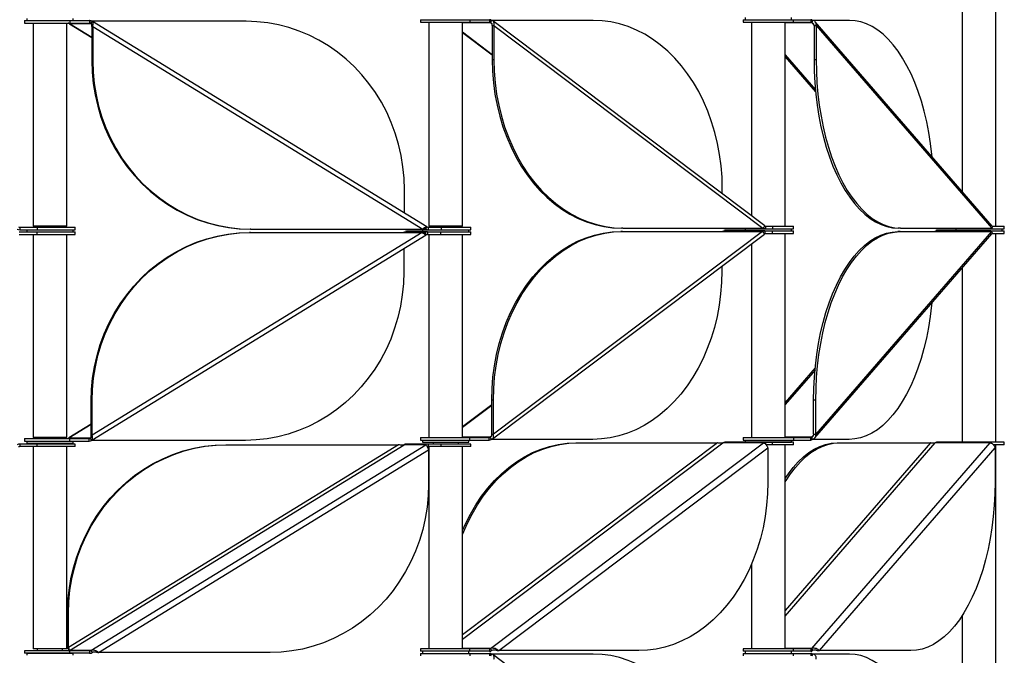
# Model space of a CAD drawing. Header units: millimetres. Extents: x 5 to 415, y 2 to 292.
# Tile 37 of 82: x 161 to 184, y 210 to 225. Entities that reach past the tile are written whole.
import ezdxf

# ---------------------------------------------------------------- set-up
doc = ezdxf.new("R2010")
doc.units = ezdxf.units.MM

msp = doc.modelspace()

# ---------------------------------------------------------------- linework, layer by layer
at = {"color": 7, "linetype": 'Continuous', "lineweight": 25}
for p, q in [((184.1553, 220.5796), (184.1553, 230.4446)), ((183.3553, 226.3852), (183.3553, 221.4119)), ((161.0948, 225.4646), (161.0948, 225.4046)), ((161.0948, 225.4646), (162.1652, 225.4646)), ((161.0948, 225.4046), (162.1652, 225.4046)), ((161.1448, 225.5146), (161.1448, 225.4646)), ((161.2948, 225.4046), (161.2948, 220.5796)), ((162.0948, 220.5796), (162.0948, 225.4046)), ((162.1562, 225.3966), (162.6691, 225.3966)), ((162.1608, 225.3944), (162.1562, 225.3966)), ((162.1562, 225.3966), (162.6896, 225.0688)), ((162.1594, 225.3923), (162.6896, 225.0665)), ((162.1652, 225.4646), (162.1652, 225.4046)), ((162.1652, 225.4646), (162.6323, 225.4646)), ((162.1652, 225.4046), (162.6323, 225.4046)), ((162.2448, 225.4646), (162.2448, 225.5146)), ((162.6375, 225.4646), (162.6375, 225.4046)), ((162.6409, 225.4646), (162.6375, 225.4646)), ((162.6409, 225.4046), (162.6375, 225.4046)), ((162.6409, 225.4646), (162.6409, 225.4046)), ((162.6973, 225.4485), (162.6691, 225.3966)), ((162.6691, 225.3966), (162.6772, 225.3916)), ((166.3533, 225.4485), (162.6973, 225.4485)), ((170.6424, 220.5694), (162.707, 225.4449)), ((170.492, 225.4871), (170.492, 225.4271)), ((170.492, 225.4871), (171.6614, 225.4871)), ((170.492, 225.4271), (171.6614, 225.4271)), ((170.692, 225.4271), (170.692, 220.5796)), ((171.492, 220.5796), (171.492, 225.4271)), ((171.492, 225.4191), (172.1592, 225.4191)), ((171.6614, 225.4871), (171.6614, 225.4271)), ((171.6614, 225.4871), (172.1298, 225.4871)), ((171.6614, 225.4271), (172.1298, 225.4271)), ((172.1298, 225.4871), (172.1298, 225.4271)), ((172.1363, 225.4871), (172.1298, 225.4871)), ((172.1363, 225.4271), (172.1298, 225.4271)), ((172.1363, 225.4871), (172.1363, 225.4271)), ((172.1822, 225.4711), (172.1592, 225.4191)), ((172.1592, 225.4191), (172.1902, 225.3958)), ((174.5953, 225.4711), (172.1822, 225.4711)), ((178.6712, 220.5927), (172.2143, 225.4586)), ((178.1534, 225.4871), (178.1534, 225.4271)), ((178.1534, 225.4871), (179.3534, 225.4871)), ((178.1534, 225.4271), (179.3534, 225.4271)), ((178.2034, 225.5371), (178.2034, 225.4871)), ((178.3534, 225.4271), (178.3534, 220.8323)), ((179.1534, 220.5797), (179.1534, 225.4271)), ((179.1534, 225.4191), (179.7849, 225.4191)), ((179.3034, 225.4871), (179.3034, 225.5371)), ((179.3534, 225.4271), (179.3534, 225.4871)), ((179.3534, 225.4871), (179.7612, 225.4871)), ((179.3534, 225.4271), (179.7612, 225.4271)), ((179.7612, 225.4871), (179.7612, 225.4271)), ((179.7699, 225.4871), (179.7612, 225.4871)), ((179.7699, 225.4271), (179.7612, 225.4271)), ((179.7699, 225.4871), (179.7699, 225.4271)), ((179.7999, 225.471), (179.7849, 225.4191)), ((179.7849, 225.4191), (179.8362, 225.3599)), ((180.6791, 225.471), (179.7999, 225.471)), ((184.0709, 220.5859), (179.8674, 225.4378)), ((162.6896, 225.3273), (162.7101, 225.3273)), ((162.6896, 225.3273), (162.6896, 224.5132)), ((162.7101, 225.3273), (170.5457, 220.5132)), ((162.7101, 225.3273), (162.7101, 224.5132)), ((171.492, 225.1955), (172.1978, 224.6636)), ((171.492, 225.1838), (172.1978, 224.6519)), ((172.1978, 225.3498), (172.2364, 225.3498)), ((172.1978, 225.3498), (172.1978, 224.5357)), ((172.2364, 225.3498), (178.6246, 220.5357)), ((172.2364, 225.3498), (172.2364, 224.5357)), ((179.8369, 225.3498), (179.8888, 225.3498)), ((179.8369, 225.3498), (179.8369, 224.5357)), ((179.8888, 225.3498), (184.0596, 220.5357)), ((179.8888, 225.3498), (179.8888, 224.5357)), ((162.7101, 224.5132), (162.6896, 224.5132)), ((172.2364, 224.5357), (172.1978, 224.5357)), ((179.1534, 224.6488), (179.8689, 223.8229)), ((179.1534, 224.6041), (179.8736, 223.7728)), ((179.8888, 224.5357), (179.8369, 224.5357)), ((170.1122, 220.8952), (170.1122, 221.4485)), ((177.6599, 221.3549), (177.6599, 221.4711)), ((160.9769, 220.5571), (160.9769, 220.4971)), ((160.9769, 220.5571), (161.3911, 220.5571)), ((160.9769, 220.4971), (161.3911, 220.4971)), ((161.1448, 220.4971), (161.1448, 220.4472)), ((162.047, 220.5796), (161.2948, 220.5796)), ((161.3911, 220.5571), (161.3911, 220.4971)), ((161.3911, 220.5571), (162.2948, 220.5571)), ((161.3911, 220.4971), (162.2948, 220.4971)), ((161.3948, 220.5796), (161.3948, 220.5571)), ((161.9948, 220.5571), (161.9948, 220.5796)), ((162.0948, 220.5796), (162.047, 220.5796)), ((162.2448, 220.4472), (162.2448, 220.4971)), ((162.2948, 220.4971), (162.2948, 220.5571)), ((166.469, 220.5132), (166.4485, 220.5132)), ((166.469, 220.5132), (170.5457, 220.5132)), ((170.1609, 220.4971), (170.6738, 220.4971)), ((170.542, 220.4971), (170.542, 220.4472)), ((170.5457, 220.5132), (170.6175, 220.5132)), ((170.6041, 220.5214), (170.6175, 220.5132)), ((170.6175, 220.5132), (170.6457, 220.5652)), ((170.6738, 220.5571), (170.6738, 220.4971)), ((170.6738, 220.5571), (170.9835, 220.5571)), ((170.6738, 220.4971), (170.9835, 220.4971)), ((171.4442, 220.5796), (170.692, 220.5796)), ((170.792, 220.5796), (170.792, 220.5571)), ((170.9835, 220.5571), (170.9835, 220.4971)), ((170.9835, 220.5571), (171.692, 220.5571)), ((170.9835, 220.4971), (171.692, 220.4971)), ((171.392, 220.5571), (171.392, 220.5796)), ((171.492, 220.5796), (171.4442, 220.5796)), ((171.642, 220.4472), (171.642, 220.4971)), ((171.692, 220.4971), (171.692, 220.5571)), ((175.3009, 220.5357), (175.2624, 220.5357)), ((175.3009, 220.5357), (178.6246, 220.5357)), ((177.7091, 220.4697), (177.7156, 220.4697)), ((178.6666, 220.4697), (177.7156, 220.4697)), ((177.7214, 220.5197), (178.6854, 220.5197)), ((178.2034, 220.5197), (178.2034, 220.4697)), ((178.6312, 220.5419), (178.6394, 220.5357)), ((178.6394, 220.5357), (178.6344, 220.5438)), ((178.6394, 220.5357), (178.6513, 220.5626)), ((178.6666, 220.4697), (178.6731, 220.4697)), ((178.6731, 220.4697), (178.6731, 220.4097)), ((178.6731, 220.4697), (178.8405, 220.4697)), ((178.6854, 220.5797), (178.6854, 220.5197)), ((178.6854, 220.5797), (178.8533, 220.5797)), ((178.6854, 220.5197), (178.8533, 220.5197)), ((178.8405, 220.4697), (178.8405, 220.4097)), ((178.8405, 220.4697), (179.3534, 220.4697)), ((178.8533, 220.5797), (178.8533, 220.5197)), ((178.8533, 220.5797), (179.3534, 220.5797)), ((178.8533, 220.5197), (179.3534, 220.5197)), ((179.3034, 220.4697), (179.3034, 220.5197)), ((179.3534, 220.5197), (179.3534, 220.5797)), ((179.3534, 220.4097), (179.3534, 220.4697)), ((181.8896, 220.5357), (181.8377, 220.5357)), ((181.8896, 220.5357), (184.0596, 220.5357)), ((182.7388, 220.4696), (182.7475, 220.4696)), ((182.7468, 220.5196), (184.0457, 220.5196)), ((184.0289, 220.4696), (182.7475, 220.4696)), ((183.2053, 220.5196), (183.2053, 220.4696)), ((184.0289, 220.4696), (184.0377, 220.4696)), ((184.0377, 220.4696), (184.0377, 220.4536)), ((184.0402, 220.4696), (184.3553, 220.4696)), ((184.0402, 220.4696), (184.0402, 220.4536)), ((184.0457, 220.5357), (184.0457, 220.5196)), ((184.0457, 220.5196), (184.0515, 220.5196)), ((184.0515, 220.5357), (184.0515, 220.5196)), ((184.0515, 220.5196), (184.3553, 220.5196)), ((184.0724, 220.5796), (184.3553, 220.5796)), ((184.3053, 220.4696), (184.3053, 220.5196)), ((184.3553, 220.5196), (184.3553, 220.5796)), ((184.3553, 220.4096), (184.3553, 220.4696)), ((160.9609, 220.4472), (161.3801, 220.4472)), ((160.9609, 220.3872), (161.3801, 220.3872)), ((161.2948, 220.3872), (161.2948, 215.5622)), ((161.3801, 220.4472), (161.3801, 220.3872)), ((161.3801, 220.4472), (162.2948, 220.4472)), ((161.3801, 220.3872), (162.2948, 220.3872)), ((162.0948, 215.5622), (162.0948, 220.3872)), ((162.2948, 220.3872), (162.2948, 220.4472)), ((162.6919, 215.4994), (170.6273, 220.3749)), ((170.5306, 220.4311), (162.695, 215.617)), ((166.4539, 220.4311), (166.4334, 220.4311)), ((166.4539, 220.4311), (170.5306, 220.4311)), ((170.1458, 220.4472), (170.1493, 220.4472)), ((170.6553, 220.4472), (170.1493, 220.4472)), ((170.6024, 220.4311), (170.5336, 220.4311)), ((170.6024, 220.4311), (170.5878, 220.4221)), ((170.6305, 220.3791), (170.6024, 220.4311)), ((170.6553, 220.4472), (170.6587, 220.4472)), ((170.6587, 220.4472), (170.6587, 220.3872)), ((170.6587, 220.3872), (170.9709, 220.3872)), ((170.6608, 220.4472), (170.9709, 220.4472)), ((170.692, 220.3872), (170.692, 215.5622)), ((170.9709, 220.4472), (170.9709, 220.3872)), ((170.9709, 220.4472), (171.692, 220.4472)), ((170.9709, 220.3872), (171.692, 220.3872)), ((171.492, 215.5622), (171.492, 220.3872)), ((171.692, 220.3872), (171.692, 220.4472)), ((172.202, 215.5307), (178.6589, 220.3966)), ((178.6123, 220.4536), (172.224, 215.6395)), ((175.2886, 220.4536), (175.25, 220.4536)), ((175.2886, 220.4536), (178.6123, 220.4536)), ((178.6271, 220.4536), (178.619, 220.4474)), ((178.639, 220.4267), (178.6271, 220.4536)), ((178.6731, 220.4097), (178.8405, 220.4097)), ((178.8405, 220.4097), (179.3534, 220.4097)), ((179.1534, 215.5622), (179.1534, 220.4097)), ((179.8594, 215.5514), (184.0629, 220.4033)), ((184.0515, 220.4536), (179.8808, 215.6395)), ((181.8816, 220.4536), (181.8296, 220.4536)), ((181.8816, 220.4536), (184.0515, 220.4536)), ((184.0647, 220.4096), (184.3553, 220.4096)), ((184.1553, 215.4521), (184.1553, 220.4096)), ((170.0971, 220.0491), (170.0971, 219.4958)), ((178.3534, 220.1663), (178.3534, 215.5622)), ((177.6475, 219.6344), (177.6475, 219.5183)), ((183.3553, 219.5866), (183.3553, 215.4521)), ((179.8656, 217.2165), (179.1534, 216.3944)), ((179.8609, 217.1663), (179.1534, 216.3497)), ((162.695, 216.4311), (162.6745, 216.4311)), ((162.6745, 215.617), (162.6745, 216.4311)), ((162.695, 215.617), (162.695, 216.4311)), ((172.1855, 216.3374), (171.492, 215.8148)), ((172.1855, 216.3257), (171.492, 215.8031)), ((172.224, 216.4536), (172.1855, 216.4536)), ((172.1855, 215.6395), (172.1855, 216.4536)), ((172.224, 215.6395), (172.224, 216.4536)), ((179.8808, 216.4536), (179.8288, 216.4536)), ((179.8288, 215.6395), (179.8288, 216.4536)), ((179.8808, 215.6395), (179.8808, 216.4536)), ((162.6745, 215.8755), (162.1411, 215.5477)), ((162.6745, 215.8777), (162.1443, 215.552)), ((161.7529, 215.5622), (161.2948, 215.5622)), ((161.3948, 215.5622), (161.3948, 215.5397)), ((162.0948, 215.5622), (161.7529, 215.5622)), ((161.9948, 215.5397), (161.9948, 215.5622)), ((162.1411, 215.5477), (162.1455, 215.5501)), ((162.6659, 215.555), (162.654, 215.5477)), ((162.6745, 215.617), (162.695, 215.617)), ((170.492, 215.5622), (170.492, 215.5022)), ((170.492, 215.5622), (171.6572, 215.5622)), ((172.1469, 215.5702), (171.492, 215.5702)), ((171.6572, 215.5622), (171.6572, 215.5022)), ((171.6572, 215.5622), (172.1239, 215.5622)), ((172.1239, 215.5022), (172.1239, 215.5622)), ((172.1783, 215.5939), (172.1469, 215.5702)), ((172.1469, 215.5702), (172.1699, 215.5183)), ((172.1855, 215.6395), (172.224, 215.6395)), ((178.1534, 215.5622), (178.1534, 215.5022)), ((178.1534, 215.5622), (179.3534, 215.5622)), ((179.7769, 215.5702), (179.1534, 215.5702)), ((179.3534, 215.5622), (179.3534, 215.5022)), ((179.3534, 215.5622), (179.7619, 215.5622)), ((179.7619, 215.5022), (179.7619, 215.5622)), ((179.8289, 215.6303), (179.7769, 215.5702)), ((179.7769, 215.5702), (179.7919, 215.5182)), ((179.8288, 215.6395), (179.8808, 215.6395)), ((160.9769, 215.4071), (160.9769, 215.3471)), ((161.3911, 215.4071), (160.9769, 215.4071)), ((161.3911, 215.3471), (160.9769, 215.3471)), ((161.0948, 215.5397), (161.0948, 215.4797)), ((161.0948, 215.5397), (162.1571, 215.5397)), ((161.0948, 215.4797), (162.1571, 215.4797)), ((161.1448, 215.4797), (161.1448, 215.4297)), ((161.1448, 215.4297), (162.0409, 215.4297)), ((161.2948, 215.3471), (161.2948, 210.5446)), ((161.3911, 215.3471), (161.3911, 215.4071)), ((162.2948, 215.4071), (161.3911, 215.4071)), ((162.2948, 215.3471), (161.3911, 215.3471)), ((161.3948, 215.4297), (161.3948, 215.4071)), ((161.9948, 215.4071), (161.9948, 215.4297)), ((162.0409, 215.4297), (162.2448, 215.4297)), ((162.0948, 210.5446), (162.0948, 215.3471)), ((169.9713, 215.391), (162.1357, 210.577)), ((162.654, 215.5477), (162.1411, 215.5477)), ((162.1562, 210.5077), (170.1045, 215.391)), ((162.1571, 215.5397), (162.1571, 215.4797)), ((162.1571, 215.5397), (162.6258, 215.5397)), ((162.1571, 215.4797), (162.6258, 215.4797)), ((162.2448, 215.4297), (162.2448, 215.4797)), ((162.2948, 215.3471), (162.2948, 215.4071)), ((162.6258, 215.4797), (162.6258, 215.5397)), ((162.654, 215.5477), (162.6822, 215.4958)), ((162.6691, 210.5077), (170.6175, 215.391)), ((166.3382, 215.4958), (162.6822, 215.4958)), ((165.874, 215.391), (165.8945, 215.391)), ((165.8945, 215.391), (169.9713, 215.391)), ((170.6175, 215.391), (170.1045, 215.391)), ((170.6738, 215.4071), (170.1609, 215.4071)), ((170.492, 215.5022), (171.6572, 215.5022)), ((170.542, 215.5022), (170.542, 215.4522)), ((170.542, 215.4522), (171.1465, 215.4522)), ((170.6738, 215.4071), (170.6738, 215.3471)), ((170.9835, 215.4071), (170.6738, 215.4071)), ((170.9835, 215.3471), (170.6738, 215.3471)), ((170.692, 215.3471), (170.692, 210.5446)), ((170.792, 215.4522), (170.792, 215.4071)), ((170.9835, 215.3471), (170.9835, 215.4071)), ((171.692, 215.4071), (170.9835, 215.4071)), ((171.692, 215.3471), (170.9835, 215.3471)), ((171.1465, 215.4522), (171.642, 215.4522)), ((171.392, 215.4071), (171.392, 215.4522)), ((171.492, 210.7763), (177.6754, 215.436)), ((177.5449, 215.436), (171.492, 210.8746)), ((171.492, 210.5446), (171.492, 215.3471)), ((171.642, 215.4522), (171.642, 215.5022)), ((171.6572, 215.5022), (172.1239, 215.5022)), ((171.692, 215.3471), (171.692, 215.4071)), ((172.1592, 210.5527), (178.6394, 215.436)), ((174.583, 215.5183), (172.1699, 215.5183)), ((174.1827, 215.436), (174.2212, 215.436)), ((174.2212, 215.436), (177.5449, 215.436)), ((178.6394, 215.436), (177.6754, 215.436)), ((178.6854, 215.4521), (177.7214, 215.4521)), ((178.1534, 215.5022), (179.3534, 215.5022)), ((178.2034, 215.5022), (178.2034, 215.4522)), ((178.2034, 215.4522), (178.9622, 215.4522)), ((178.4534, 215.4522), (178.4534, 215.4521)), ((178.6854, 215.4521), (178.6854, 215.4077)), ((178.8533, 215.4521), (178.6854, 215.4521)), ((178.8533, 215.3921), (178.6953, 215.3921)), ((178.8533, 215.3921), (178.8533, 215.4521)), ((179.3534, 215.4521), (178.8533, 215.4521)), ((179.3534, 215.3921), (178.8533, 215.3921)), ((178.9622, 215.4522), (179.3034, 215.4522)), ((179.0534, 215.4521), (179.0534, 215.4522)), ((179.1534, 211.3229), (182.7168, 215.436)), ((182.6048, 215.436), (179.1534, 211.4522)), ((179.1534, 210.5446), (179.1534, 215.3921)), ((179.3034, 215.4522), (179.3034, 215.5022)), ((179.3534, 215.5022), (179.7619, 215.5022)), ((179.3534, 215.3921), (179.3534, 215.4521)), ((179.7849, 210.5527), (184.0157, 215.436)), ((180.671, 215.5182), (179.7919, 215.5182)), ((180.3829, 215.436), (180.4349, 215.436)), ((180.4349, 215.436), (182.6048, 215.436)), ((184.0157, 215.436), (182.7168, 215.436)), ((184.0457, 215.4521), (182.7468, 215.4521)), ((184.1553, 215.4521), (183.3553, 215.4521)), ((183.4553, 215.4521), (183.4553, 215.4521)), ((184.0457, 215.4521), (184.0457, 215.4272)), ((184.0515, 215.4521), (184.0457, 215.4521)), ((184.3553, 215.4521), (184.0515, 215.4521)), ((184.0515, 215.4246), (184.0515, 215.4521)), ((184.0553, 215.4521), (184.0553, 215.4521)), ((184.3553, 215.3921), (184.0936, 215.3921)), ((184.1553, 205.5271), (184.1553, 215.3921)), ((184.3553, 215.3921), (184.3553, 215.4521)), ((162.8511, 210.4557), (170.6867, 215.2698)), ((170.6867, 215.2698), (170.6867, 214.4557)), ((172.3513, 210.5007), (178.7395, 215.3148)), ((178.7395, 215.3148), (178.7395, 214.5007)), ((179.9639, 210.5007), (184.1346, 215.3148)), ((184.1346, 215.3148), (184.1346, 214.5007)), ((178.3534, 212.5569), (178.3534, 210.5446)), ((162.1152, 211.391), (162.1357, 211.391)), ((162.1152, 210.577), (162.1152, 211.391)), ((162.1357, 210.577), (162.1357, 211.391)), ((183.3553, 211.3327), (183.3553, 206.3594)), ((161.0948, 210.4996), (161.0948, 210.4396)), ((162.1652, 210.4996), (161.0948, 210.4996)), ((162.1652, 210.4396), (161.0948, 210.4396)), ((161.1448, 210.4396), (161.1448, 210.3896)), ((161.1448, 210.4396), (161.4558, 210.4396)), ((161.9469, 210.5446), (161.2948, 210.5446)), ((161.3948, 210.5446), (161.3948, 210.4996)), ((161.3948, 210.4396), (161.3948, 210.4396)), ((161.4558, 210.4396), (162.2448, 210.4396)), ((162.0948, 210.5446), (161.9469, 210.5446)), ((161.9948, 210.4996), (161.9948, 210.5446)), ((161.9948, 210.4396), (161.9948, 210.4396)), ((162.1357, 210.577), (162.1152, 210.577)), ((162.6691, 210.5077), (162.1562, 210.5077)), ((162.1652, 210.4396), (162.1652, 210.4996)), ((162.6336, 210.4996), (162.1652, 210.4996)), ((162.6336, 210.4396), (162.1652, 210.4396)), ((162.2448, 210.3896), (162.2448, 210.4396)), ((162.6375, 210.4996), (162.6375, 210.4396)), ((162.6375, 210.4996), (162.6409, 210.4996)), ((162.6375, 210.4396), (162.6409, 210.4396)), ((162.6409, 210.4396), (162.6409, 210.4996)), ((162.6691, 210.5077), (162.6973, 210.4557)), ((162.8306, 210.4557), (162.8511, 210.4557)), ((166.9278, 210.4557), (162.8511, 210.4557)), ((170.492, 210.5446), (170.492, 210.4846)), ((171.6614, 210.5446), (170.492, 210.5446)), ((171.6614, 210.4846), (170.492, 210.4846)), ((170.492, 210.4346), (170.492, 210.3746)), ((170.492, 210.4346), (171.6614, 210.4346)), ((170.542, 210.4846), (170.542, 210.4346)), ((172.1592, 210.5527), (171.492, 210.5527)), ((171.642, 210.4346), (171.642, 210.4846)), ((171.6614, 210.4846), (171.6614, 210.5446)), ((172.1298, 210.5446), (171.6614, 210.5446)), ((172.1298, 210.4846), (171.6614, 210.4846)), ((171.6614, 210.4346), (171.6614, 210.3746)), ((171.6614, 210.4346), (172.1298, 210.4346)), ((172.1298, 210.5446), (172.1298, 210.4846)), ((172.1298, 210.5446), (172.1363, 210.5446)), ((172.1298, 210.4846), (172.1363, 210.4846)), ((172.1298, 210.4346), (172.1298, 210.3746)), ((172.1363, 210.4346), (172.1298, 210.4346)), ((172.1363, 210.4846), (172.1363, 210.5446)), ((172.1363, 210.4346), (172.1363, 210.3746)), ((172.1592, 210.5527), (172.1822, 210.5007)), ((172.1822, 210.4186), (172.1592, 210.3666)), ((174.5953, 210.4186), (172.1822, 210.4186)), ((178.6712, 205.5402), (172.2143, 210.4061)), ((172.3127, 210.5007), (172.3513, 210.5007)), ((175.675, 210.5007), (172.3513, 210.5007)), ((178.1534, 210.5446), (178.1534, 210.4846)), ((179.3534, 210.5446), (178.1534, 210.5446)), ((179.3534, 210.4846), (178.1534, 210.4846)), ((178.1534, 210.4346), (178.1534, 210.3746)), ((178.1534, 210.4346), (179.3534, 210.4346)), ((178.2034, 210.4846), (178.2034, 210.4346)), ((179.7849, 210.5527), (179.1534, 210.5527)), ((179.3034, 210.4346), (179.3034, 210.4846)), ((179.3534, 210.4846), (179.3534, 210.5446)), ((179.7612, 210.5446), (179.3534, 210.5446)), ((179.7612, 210.4846), (179.3534, 210.4846)), ((179.3534, 210.3746), (179.3534, 210.4346)), ((179.3534, 210.4346), (179.7612, 210.4346)), ((179.7612, 210.5446), (179.7612, 210.4846)), ((179.7612, 210.5446), (179.7699, 210.5446)), ((179.7612, 210.4846), (179.7699, 210.4846)), ((179.7612, 210.4346), (179.7612, 210.3746)), ((179.7699, 210.4346), (179.7612, 210.4346)), ((179.7699, 210.4846), (179.7699, 210.5446)), ((179.7699, 210.4346), (179.7699, 210.3746)), ((179.7849, 210.5527), (179.7999, 210.5007)), ((179.7999, 210.4185), (179.7849, 210.3666)), ((180.6791, 210.4185), (179.7999, 210.4185)), ((179.9119, 210.5007), (179.9639, 210.5007)), ((182.1338, 210.5007), (179.9639, 210.5007))]:
    msp.add_line(p, q, dxfattribs=at)
at = {"color": 7, "linetype": 'Continuous', "lineweight": 25, "flags": 128}
for points in [[(170.1122, 221.4485), (170.1035, 221.7215), (170.0772, 221.9932), (170.0336, 222.2623), (169.9728, 222.5277), (169.8952, 222.788), (169.801, 223.0421), (169.6908, 223.2888), (169.565, 223.5269), (169.4242, 223.7552), (169.2691, 223.9729), (169.1005, 224.1787), (168.919, 224.3719), (168.7255, 224.5514), (168.521, 224.7164), (168.3064, 224.8662), (168.0827, 225.0001), (167.8509, 225.1174), (167.6121, 225.2176), (167.3675, 225.3002), (167.1181, 225.3649), (166.8652, 225.4113), (166.6099, 225.4392), (166.3533, 225.4485)], [(177.6599, 221.4711), (177.6527, 221.744), (177.6313, 222.0157), (177.5958, 222.2849), (177.5462, 222.5502), (177.4829, 222.8106), (177.4061, 223.0647), (177.3163, 223.3113), (177.2137, 223.5494), (177.0989, 223.7778), (176.9725, 223.9954), (176.835, 224.2013), (176.687, 224.3944), (176.5293, 224.5739), (176.3626, 224.7389), (176.1876, 224.8887), (176.0052, 225.0226), (175.8162, 225.1399), (175.6215, 225.2401), (175.4221, 225.3227), (175.2188, 225.3874), (175.0126, 225.4338), (174.8044, 225.4617), (174.5953, 225.4711)], [(182.6431, 222.234), (182.638, 222.2849), (182.6057, 222.5502), (182.5643, 222.8106), (182.5142, 223.0646), (182.4556, 223.3113), (182.3886, 223.5494), (182.3137, 223.7778), (182.2311, 223.9954), (182.1413, 224.2012), (182.0447, 224.3944), (181.9418, 224.5739), (181.8329, 224.7389), (181.7187, 224.8887), (181.5996, 225.0226), (181.4762, 225.1399), (181.3491, 225.2401), (181.2189, 225.3227), (181.0862, 225.3874), (180.9515, 225.4338), (180.8156, 225.4617), (180.6791, 225.471)], [(162.6896, 224.5132), (162.6984, 224.2402), (162.7246, 223.9685), (162.7682, 223.6994), (162.829, 223.434), (162.9067, 223.1737), (163.0008, 222.9196), (163.1111, 222.6729), (163.2368, 222.4349), (163.3776, 222.2065), (163.5327, 221.9888), (163.7014, 221.783), (163.8829, 221.5898), (164.0763, 221.4103), (164.2808, 221.2453), (164.4955, 221.0955), (164.7192, 220.9617), (164.951, 220.8443), (165.1897, 220.7441), (165.4344, 220.6615), (165.6837, 220.5969), (165.9367, 220.5504), (166.192, 220.5225), (166.4485, 220.5132)], [(162.7101, 224.5132), (162.7189, 224.2402), (162.7452, 223.9685), (162.7888, 223.6994), (162.8495, 223.434), (162.9272, 223.1737), (163.0213, 222.9196), (163.1316, 222.6729), (163.2574, 222.4349), (163.3981, 222.2065), (163.5532, 221.9888), (163.7219, 221.783), (163.9034, 221.5898), (164.0968, 221.4103), (164.3013, 221.2453), (164.516, 221.0955), (164.7397, 220.9617), (164.9715, 220.8443), (165.2102, 220.7441), (165.4549, 220.6615), (165.7043, 220.5969), (165.9572, 220.5504), (166.2125, 220.5225), (166.469, 220.5132)], [(172.1978, 224.5357), (172.2049, 224.2628), (172.2263, 223.9911), (172.2619, 223.7219), (172.3114, 223.4565), (172.3747, 223.1962), (172.4515, 222.9421), (172.5414, 222.6955), (172.6439, 222.4574), (172.7587, 222.229), (172.8851, 222.0114), (173.0227, 221.8055), (173.1706, 221.6124), (173.3284, 221.4329), (173.4951, 221.2679), (173.6701, 221.1181), (173.8525, 220.9842), (174.0414, 220.8669), (174.2361, 220.7667), (174.4356, 220.6841), (174.6389, 220.6194), (174.8451, 220.573), (175.0532, 220.5451), (175.2624, 220.5357)], [(172.2364, 224.5357), (172.2435, 224.2628), (172.2649, 223.9911), (172.3005, 223.7219), (172.35, 223.4565), (172.4133, 223.1962), (172.4901, 222.9421), (172.5799, 222.6955), (172.6825, 222.4574), (172.7973, 222.229), (172.9237, 222.0114), (173.0612, 221.8055), (173.2092, 221.6124), (173.3669, 221.4329), (173.5336, 221.2679), (173.7086, 221.1181), (173.891, 220.9842), (174.08, 220.8669), (174.2747, 220.7667), (174.4741, 220.6841), (174.6774, 220.6194), (174.8836, 220.573), (175.0918, 220.5451), (175.3009, 220.5357)], [(179.8369, 224.5357), (179.8415, 224.2627), (179.8555, 223.991), (179.8787, 223.7219), (179.9111, 223.4565), (179.9524, 223.1962), (180.0025, 222.9421), (180.0612, 222.6955), (180.1281, 222.4574), (180.2031, 222.229), (180.2856, 222.0114), (180.3754, 221.8055), (180.472, 221.6124), (180.575, 221.4329), (180.6838, 221.2678), (180.7981, 221.118), (180.9172, 220.9842), (181.0405, 220.8669), (181.1676, 220.7667), (181.2978, 220.684), (181.4306, 220.6194), (181.5652, 220.573), (181.7011, 220.545), (181.8377, 220.5357)], [(179.8888, 224.5357), (179.8935, 224.2627), (179.9075, 223.991), (179.9307, 223.7219), (179.963, 223.4565), (180.0043, 223.1962), (180.0545, 222.9421), (180.1131, 222.6955), (180.1801, 222.4574), (180.255, 222.229), (180.3376, 222.0114), (180.4274, 221.8055), (180.524, 221.6124), (180.6269, 221.4329), (180.7358, 221.2678), (180.85, 221.118), (180.9691, 220.9842), (181.0925, 220.8669), (181.2196, 220.7667), (181.3498, 220.684), (181.4825, 220.6194), (181.6172, 220.573), (181.7531, 220.545), (181.8896, 220.5357)], [(162.6745, 216.4311), (162.6833, 216.7041), (162.7095, 216.9757), (162.7531, 217.2449), (162.8139, 217.5103), (162.8916, 217.7706), (162.9857, 218.0247), (163.0959, 218.2713), (163.2217, 218.5094), (163.3625, 218.7378), (163.5176, 218.9554), (163.6863, 219.1613), (163.8678, 219.3544), (164.0612, 219.5339), (164.2657, 219.699), (164.4803, 219.8488), (164.7041, 219.9826), (164.9359, 220.0999), (165.1746, 220.2001), (165.4193, 220.2828), (165.6686, 220.3474), (165.9216, 220.3938), (166.1769, 220.4218), (166.4334, 220.4311)], [(162.695, 216.4311), (162.7038, 216.7041), (162.73, 216.9757), (162.7737, 217.2449), (162.8344, 217.5103), (162.9121, 217.7706), (163.0062, 218.0247), (163.1165, 218.2713), (163.2423, 218.5094), (163.383, 218.7378), (163.5381, 218.9554), (163.7068, 219.1613), (163.8883, 219.3544), (164.0817, 219.5339), (164.2862, 219.699), (164.5009, 219.8488), (164.7246, 219.9826), (164.9564, 220.0999), (165.1951, 220.2001), (165.4398, 220.2828), (165.6891, 220.3474), (165.9421, 220.3938), (166.1974, 220.4218), (166.4539, 220.4311)], [(172.1855, 216.4536), (172.1926, 216.7266), (172.214, 216.9982), (172.2496, 217.2674), (172.2991, 217.5328), (172.3624, 217.7931), (172.4392, 218.0472), (172.5291, 218.2938), (172.6316, 218.5319), (172.7464, 218.7603), (172.8728, 218.9779), (173.0104, 219.1838), (173.1583, 219.3769), (173.316, 219.5564), (173.4828, 219.7215), (173.6577, 219.8713), (173.8401, 220.0051), (174.0291, 220.1224), (174.2238, 220.2226), (174.4232, 220.3053), (174.6265, 220.3699), (174.8328, 220.4163), (175.0409, 220.4443), (175.25, 220.4536)], [(172.224, 216.4536), (172.2312, 216.7266), (172.2526, 216.9982), (172.2881, 217.2674), (172.3377, 217.5328), (172.401, 217.7931), (172.4778, 218.0472), (172.5676, 218.2938), (172.6702, 218.5319), (172.7849, 218.7603), (172.9114, 218.9779), (173.0489, 219.1838), (173.1969, 219.3769), (173.3546, 219.5564), (173.5213, 219.7215), (173.6963, 219.8713), (173.8787, 220.0051), (174.0677, 220.1224), (174.2623, 220.2226), (174.4618, 220.3053), (174.6651, 220.3699), (174.8713, 220.4163), (175.0795, 220.4443), (175.2886, 220.4536)], [(179.8288, 216.4536), (179.8335, 216.7265), (179.8475, 216.9982), (179.8707, 217.2674), (179.903, 217.5327), (179.9444, 217.7931), (179.9945, 218.0472), (180.0531, 218.2938), (180.1201, 218.5319), (180.195, 218.7603), (180.2776, 218.9779), (180.3674, 219.1838), (180.464, 219.3769), (180.5669, 219.5564), (180.6758, 219.7214), (180.79, 219.8712), (180.9091, 220.0051), (181.0325, 220.1224), (181.1596, 220.2226), (181.2898, 220.3052), (181.4225, 220.3699), (181.5572, 220.4163), (181.6931, 220.4442), (181.8296, 220.4536)], [(179.8808, 216.4536), (179.8854, 216.7265), (179.8994, 216.9982), (179.9226, 217.2674), (179.955, 217.5327), (179.9963, 217.7931), (180.0464, 218.0472), (180.1051, 218.2938), (180.1721, 218.5319), (180.247, 218.7603), (180.3295, 218.9779), (180.4193, 219.1838), (180.5159, 219.3769), (180.6189, 219.5564), (180.7278, 219.7214), (180.842, 219.8712), (180.9611, 220.0051), (181.0845, 220.1224), (181.2115, 220.2226), (181.3418, 220.3052), (181.4745, 220.3699), (181.6091, 220.4163), (181.745, 220.4442), (181.8816, 220.4536)], [(170.0971, 219.4958), (170.0883, 219.2228), (170.0621, 218.9511), (170.0185, 218.6819), (169.9577, 218.4166), (169.8801, 218.1562), (169.7859, 217.9022), (169.6757, 217.6555), (169.5499, 217.4174), (169.4091, 217.189), (169.254, 216.9714), (169.0854, 216.7655), (168.9039, 216.5724), (168.7104, 216.3929), (168.5059, 216.2279), (168.2913, 216.0781), (168.0676, 215.9442), (167.8358, 215.8269), (167.597, 215.7267), (167.3524, 215.6441), (167.103, 215.5794), (166.8501, 215.533), (166.5947, 215.5051), (166.3382, 215.4958)], [(177.6475, 219.5183), (177.6404, 219.2453), (177.619, 218.9736), (177.5834, 218.7044), (177.5339, 218.4391), (177.4706, 218.1787), (177.3938, 217.9247), (177.304, 217.678), (177.2014, 217.4399), (177.0866, 217.2115), (176.9602, 216.9939), (176.8227, 216.788), (176.6747, 216.5949), (176.517, 216.4154), (176.3502, 216.2504), (176.1753, 216.1006), (175.9929, 215.9667), (175.8039, 215.8494), (175.6092, 215.7492), (175.4098, 215.6666), (175.2065, 215.6019), (175.0003, 215.5555), (174.7921, 215.5276), (174.583, 215.5183)], [(182.6351, 218.7553), (182.63, 218.7044), (182.5976, 218.439), (182.5563, 218.1787), (182.5062, 217.9246), (182.4475, 217.678), (182.3806, 217.4399), (182.3056, 217.2115), (182.2231, 216.9939), (182.1333, 216.788), (182.0367, 216.5949), (181.9337, 216.4154), (181.8249, 216.2504), (181.7106, 216.1006), (181.5915, 215.9667), (181.4682, 215.8494), (181.3411, 215.7492), (181.2108, 215.6666), (181.0781, 215.6019), (180.9435, 215.5555), (180.8076, 215.5276), (180.671, 215.5182)], [(162.1152, 211.391), (162.1239, 211.664), (162.1502, 211.9357), (162.1938, 212.2049), (162.2545, 212.4702), (162.3322, 212.7306), (162.4263, 212.9846), (162.5366, 213.2313), (162.6624, 213.4694), (162.8031, 213.6978), (162.9582, 213.9154), (163.1269, 214.1212), (163.3084, 214.3144), (163.5018, 214.4939), (163.7064, 214.6589), (163.921, 214.8087), (164.1447, 214.9426), (164.3765, 215.0599), (164.6153, 215.1601), (164.8599, 215.2427), (165.1093, 215.3074), (165.3622, 215.3538), (165.6175, 215.3817), (165.874, 215.391)], [(162.1357, 211.391), (162.1444, 211.664), (162.1707, 211.9357), (162.2143, 212.2049), (162.2751, 212.4702), (162.3527, 212.7306), (162.4469, 212.9846), (162.5571, 213.2313), (162.6829, 213.4694), (162.8237, 213.6978), (162.9787, 213.9154), (163.1474, 214.1212), (163.3289, 214.3144), (163.5224, 214.4939), (163.7269, 214.6589), (163.9415, 214.8087), (164.1652, 214.9426), (164.397, 215.0599), (164.6358, 215.1601), (164.8804, 215.2427), (165.1298, 215.3074), (165.3827, 215.3538), (165.638, 215.3817), (165.8945, 215.391)], [(171.492, 213.3506), (171.5642, 213.5144), (171.679, 213.7428), (171.8055, 213.9604), (171.943, 214.1662), (172.0909, 214.3594), (172.2487, 214.5389), (172.4154, 214.7039), (172.5904, 214.8537), (172.7728, 214.9876), (172.9617, 215.1049), (173.1564, 215.2051), (173.3559, 215.2877), (173.5592, 215.3524), (173.7654, 215.3988), (173.9735, 215.4267), (174.1827, 215.436)], [(171.492, 213.2553), (171.5003, 213.2763), (171.6028, 213.5144), (171.7176, 213.7428), (171.844, 213.9604), (171.9815, 214.1662), (172.1295, 214.3594), (172.2872, 214.5389), (172.454, 214.7039), (172.6289, 214.8537), (172.8113, 214.9876), (173.0003, 215.1049), (173.195, 215.2051), (173.3944, 215.2877), (173.5977, 215.3524), (173.8039, 215.3988), (174.0121, 215.4267), (174.2212, 215.436)], [(179.1534, 214.5078), (179.1722, 214.5389), (179.2811, 214.7039), (179.3953, 214.8537), (179.5144, 214.9876), (179.6378, 215.1049), (179.7649, 215.2051), (179.8951, 215.2877), (180.0278, 215.3524), (180.1624, 215.3988), (180.2983, 215.4267), (180.4349, 215.436)], [(179.1534, 214.5916), (179.2291, 214.7039), (179.3433, 214.8537), (179.4624, 214.9876), (179.5858, 215.1049), (179.7129, 215.2051), (179.8431, 215.2877), (179.9758, 215.3524), (180.1105, 215.3988), (180.2464, 215.4267), (180.3829, 215.436)], [(170.6867, 214.4557), (170.6779, 214.1827), (170.6517, 213.911), (170.6081, 213.6419), (170.5473, 213.3765), (170.4697, 213.1162), (170.3755, 212.8621), (170.2653, 212.6155), (170.1395, 212.3774), (169.9987, 212.149), (169.8436, 211.9314), (169.6749, 211.7255), (169.4934, 211.5324), (169.3, 211.3529), (169.0955, 211.1878), (168.8809, 211.038), (168.6571, 210.9042), (168.4254, 210.7869), (168.1866, 210.6867), (167.9419, 210.604), (167.6926, 210.5394), (167.4397, 210.493), (167.1843, 210.465), (166.9278, 210.4557)], [(178.7395, 214.5007), (178.7324, 214.2277), (178.711, 213.956), (178.6754, 213.6869), (178.6259, 213.4215), (178.5626, 213.1612), (178.4858, 212.9071), (178.396, 212.6605), (178.2934, 212.4224), (178.1786, 212.194), (178.0522, 211.9764), (177.9147, 211.7705), (177.7667, 211.5774), (177.609, 211.3979), (177.4423, 211.2328), (177.2673, 211.083), (177.0849, 210.9492), (176.8959, 210.8319), (176.7012, 210.7317), (176.5018, 210.649), (176.2985, 210.5844), (176.0923, 210.538), (175.8841, 210.51), (175.675, 210.5007)], [(184.1346, 214.5007), (184.1299, 214.2277), (184.116, 213.956), (184.0928, 213.6869), (184.0604, 213.4215), (184.0191, 213.1612), (183.969, 212.9071), (183.9103, 212.6604), (183.8433, 212.4224), (183.7684, 212.194), (183.6858, 211.9763), (183.5961, 211.7705), (183.4995, 211.5773), (183.3965, 211.3978), (183.2876, 211.2328), (183.1734, 211.083), (183.0543, 210.9492), (182.9309, 210.8318), (182.8038, 210.7316), (182.6736, 210.649), (182.5409, 210.5844), (182.4063, 210.5379), (182.2704, 210.51), (182.1338, 210.5007)], [(177.6599, 206.4186), (177.6527, 206.6915), (177.6313, 206.9632), (177.5958, 207.2324), (177.5462, 207.4977), (177.4829, 207.7581), (177.4061, 208.0122), (177.3163, 208.2588), (177.2137, 208.4969), (177.0989, 208.7253), (176.9725, 208.9429), (176.835, 209.1488), (176.687, 209.3419), (176.5293, 209.5214), (176.3626, 209.6864), (176.1876, 209.8362), (176.0052, 209.9701), (175.8162, 210.0874), (175.6215, 210.1876), (175.4221, 210.2702), (175.2188, 210.3349), (175.0126, 210.3813), (174.8044, 210.4092), (174.5953, 210.4186)], [(182.6431, 207.1815), (182.638, 207.2324), (182.6057, 207.4977), (182.5643, 207.7581), (182.5142, 208.0121), (182.4556, 208.2588), (182.3886, 208.4969), (182.3137, 208.7253), (182.2311, 208.9429), (182.1413, 209.1487), (182.0447, 209.3419), (181.9418, 209.5214), (181.8329, 209.6864), (181.7187, 209.8362), (181.5996, 209.9701), (181.4762, 210.0874), (181.3491, 210.1876), (181.2189, 210.2702), (181.0862, 210.3349), (180.9515, 210.3813), (180.8156, 210.4092), (180.6791, 210.4185)]]:
    msp.add_lwpolyline(points, dxfattribs=at)
at = {"color": 7, "linetype": 'Continuous', "lineweight": 25}
for centre, radius, start, end in [((162.1279, 225.3508), 0.0538, 58.27815, 89.89215), ((162.6407, 225.357), 0.1076, 58.27815, 89.89215), ((162.6408, 225.3508), 0.0538, 58.27815, 89.89215), ((172.1354, 225.4109), 0.0763, 52.10594, 89.34065), ((172.1358, 225.389), 0.0381, 52.10594, 89.34065), ((179.7675, 225.4465), 0.0407, 37.0845, 86.56058), ((179.7687, 225.4068), 0.0203, 37.0845, 86.56058), ((160.9769, 220.6171), 0.12, 240, 270), ((160.9769, 220.6171), 0.06, 240, 270), ((170.1611, 220.6047), 0.1076, 238.27815, 269.89215), ((170.6741, 220.6047), 0.1076, 238.27815, 269.89215), ((170.6739, 220.6109), 0.0538, 238.27815, 269.89215), ((177.71, 220.3934), 0.0763, 90.65935, 127.89406), ((177.7223, 220.5959), 0.0763, 232.10594, 269.34065), ((178.674, 220.3934), 0.0763, 90.65935, 127.89406), ((178.6863, 220.5959), 0.0763, 232.10594, 269.34065), ((178.6858, 220.6178), 0.0381, 232.10594, 269.34065), ((182.7412, 220.429), 0.0407, 93.43942, 142.9155), ((182.7493, 220.5602), 0.0407, 217.0845, 266.56058), ((184.0401, 220.429), 0.0407, 93.43942, 142.9155), ((184.0481, 220.5602), 0.0407, 217.0845, 266.56058), ((170.146, 220.3395), 0.1076, 90.10785, 121.72185), ((170.6589, 220.3395), 0.1076, 90.10785, 121.72185), ((170.6588, 220.3334), 0.0538, 90.10785, 121.72185), ((178.6735, 220.3715), 0.0381, 90.65935, 127.89406), ((172.1235, 215.6003), 0.0381, 270.65935, 307.89406), ((179.7606, 215.5825), 0.0203, 273.43942, 322.9155), ((160.9769, 215.2871), 0.12, 90, 120), ((160.9769, 215.2871), 0.06, 90, 120), ((162.1128, 215.5935), 0.0538, 270.10785, 301.72185), ((162.6257, 215.5935), 0.0538, 270.10785, 301.72185), ((162.6256, 215.5873), 0.1076, 270.10785, 301.72185), ((170.1611, 215.2995), 0.1076, 90.10785, 121.72185), ((170.6741, 215.2995), 0.1076, 90.10785, 121.72185), ((170.6739, 215.2937), 0.0534, 90.04307, 112.09917), ((172.1231, 215.5784), 0.0763, 270.65935, 307.89406), ((177.7223, 215.3758), 0.0763, 90.65935, 127.89406), ((178.6863, 215.3758), 0.0763, 90.65935, 127.89406), ((179.7594, 215.5428), 0.0407, 273.43942, 322.9155), ((182.7493, 215.4115), 0.0407, 93.43942, 142.9155), ((184.0481, 215.4115), 0.0407, 93.43942, 142.9155), ((162.1279, 210.5534), 0.0538, 270.10785, 301.72185), ((162.6408, 210.5534), 0.0538, 270.10785, 301.72185), ((162.6407, 210.5473), 0.1076, 270.10785, 301.72185), ((172.1358, 210.5828), 0.0381, 270.65935, 307.89406), ((172.1354, 210.5609), 0.0763, 270.65935, 307.89406), ((172.1354, 210.3584), 0.0763, 52.10594, 89.34065), ((179.7687, 210.5649), 0.0203, 273.43942, 322.9155), ((179.7675, 210.5252), 0.0407, 273.43942, 322.9155), ((179.7675, 210.394), 0.0407, 37.0845, 86.56058)]:
    msp.add_arc(centre, radius, start, end, dxfattribs=at)
for points, knots in [([(162.6896, 225.3273), (162.6906, 225.3348), (162.6925, 225.3499), (162.6909, 225.3702), (162.685, 225.3859), (162.6768, 225.3938), (162.6708, 225.396), (162.6691, 225.3966)], [0, 0, 0, 0, 0.2289275, 0.457855, 0.686699, 0.9155428, 1, 1, 1, 1]), ([(162.7101, 225.3273), (162.7141, 225.3404), (162.7219, 225.3667), (162.7256, 225.402), (162.7214, 225.4293), (162.711, 225.4443), (162.701, 225.4474), (162.6973, 225.4485)], [0, 0, 0, 0, 0.2182973, 0.4366061, 0.6549149, 0.8732236, 1, 1, 1, 1]), ([(172.1978, 225.3498), (172.1983, 225.3574), (172.1993, 225.3725), (172.1938, 225.3927), (172.1828, 225.4085), (172.1701, 225.4164), (172.1615, 225.4185), (172.1592, 225.4191)], [0, 0, 0, 0, 0.2289275, 0.457855, 0.686699, 0.9155428, 1, 1, 1, 1]), ([(172.2364, 225.3498), (172.2391, 225.363), (172.2445, 225.3892), (172.2396, 225.4246), (172.2249, 225.4519), (172.2041, 225.4668), (172.1881, 225.4699), (172.1822, 225.4711)], [0, 0, 0, 0, 0.2182973, 0.4366061, 0.6549149, 0.8732236, 1, 1, 1, 1]), ([(179.8369, 225.3498), (179.8369, 225.3573), (179.8369, 225.3724), (179.828, 225.3927), (179.8132, 225.4084), (179.7975, 225.4164), (179.7876, 225.4185), (179.7849, 225.4191)], [0, 0, 0, 0, 0.2289275, 0.457855, 0.686699, 0.9155428, 1, 1, 1, 1]), ([(179.8888, 225.3498), (179.89, 225.3629), (179.8923, 225.3892), (179.8796, 225.4245), (179.856, 225.4518), (179.8274, 225.4668), (179.8073, 225.4699), (179.7999, 225.471)], [0, 0, 0, 0, 0.2182973, 0.4366061, 0.6549149, 0.8732236, 1, 1, 1, 1]), ([(170.6412, 220.5675), (170.6398, 220.5688), (170.6357, 220.5726), (170.6182, 220.5627), (170.5884, 220.542), (170.5603, 220.523), (170.5457, 220.5132)], [0, 0, 0, 0, 0.1477526, 0.4250566, 0.7023614, 1, 1, 1, 1]), ([(170.6101, 220.5168), (170.6059, 220.5194), (170.5952, 220.5261), (170.5763, 220.5244), (170.5595, 220.5206), (170.5554, 220.5197)], [0, 0, 0, 0, 0.3268489, 0.8357856, 1, 1, 1, 1]), ([(178.6711, 220.5926), (178.6713, 220.5904), (178.6717, 220.5862), (178.6571, 220.5642), (178.6357, 220.5455), (178.6246, 220.5357)], [0, 0, 0, 0, 0.3186856, 0.6472949, 1, 1, 1, 1]), ([(184.0701, 220.5851), (184.071, 220.5847), (184.0774, 220.5815), (184.0775, 220.5636), (184.0657, 220.5452), (184.0596, 220.5357)], [0, 0, 0, 0, 0.0666406, 0.5168154, 1, 1, 1, 1]), ([(170.5306, 220.4311), (170.5442, 220.4219), (170.5714, 220.4037), (170.6012, 220.3828), (170.62, 220.3718), (170.6243, 220.3756), (170.626, 220.377)], [0, 0, 0, 0, 0.2770697, 0.5543248, 0.8315807, 1, 1, 1, 1]), ([(170.5406, 220.4244), (170.5432, 220.4238), (170.5587, 220.4202), (170.5797, 220.4188), (170.5954, 220.4244), (170.6017, 220.4304), (170.6024, 220.4311)], [0, 0, 0, 0, 0.0866623, 0.5177947, 0.948927, 1, 1, 1, 1]), ([(178.6123, 220.4536), (178.6228, 220.4444), (178.6438, 220.426), (178.6577, 220.406), (178.6618, 220.3951), (178.6588, 220.3968), (178.6587, 220.3969)], [0, 0, 0, 0, 0.32840438, 0.65702843, 0.98565349, 1, 1, 1, 1]), ([(178.6218, 220.4458), (178.6239, 220.4471), (178.6263, 220.4486), (178.627, 220.4529), (178.6271, 220.4536)], [0, 0, 0, 0, 0.8500261, 1, 1, 1, 1]), ([(184.0515, 220.4536), (184.0574, 220.4447), (184.069, 220.4269), (184.0696, 220.4088), (184.063, 220.4051), (184.0618, 220.4044)], [0, 0, 0, 0, 0.44973006, 0.89976095, 1, 1, 1, 1]), ([(162.6599, 215.5514), (162.662, 215.5524), (162.6683, 215.5556), (162.6741, 215.5679), (162.6773, 215.5864), (162.6765, 215.6039), (162.6749, 215.6142), (162.6745, 215.617)], [0, 0, 0, 0, 0.1291888, 0.3877282, 0.6461733, 0.9046182, 1, 1, 1, 1]), ([(162.6909, 215.5009), (162.6938, 215.5022), (162.7025, 215.5062), (162.7089, 215.5257), (162.7098, 215.5563), (162.7039, 215.5887), (162.6974, 215.6094), (162.695, 215.617)], [0, 0, 0, 0, 0.1171635, 0.3637163, 0.6102691, 0.8568217, 1, 1, 1, 1]), ([(172.1469, 215.5702), (172.153, 215.5722), (172.1652, 215.5761), (172.1781, 215.5903), (172.1855, 215.609), (172.1869, 215.6264), (172.1858, 215.6367), (172.1855, 215.6395)], [0, 0, 0, 0, 0.2289275, 0.457855, 0.686699, 0.9155428, 1, 1, 1, 1]), ([(172.1699, 215.5183), (172.1799, 215.5207), (172.1998, 215.5256), (172.22, 215.5479), (172.2305, 215.5788), (172.2306, 215.6112), (172.2258, 215.6319), (172.224, 215.6395)], [0, 0, 0, 0, 0.2182973, 0.4366061, 0.6549149, 0.8732236, 1, 1, 1, 1]), ([(179.7769, 215.5702), (179.7841, 215.5722), (179.7984, 215.5761), (179.8152, 215.5902), (179.8262, 215.609), (179.8295, 215.6264), (179.829, 215.6367), (179.8288, 215.6395)], [0, 0, 0, 0, 0.2289275, 0.457855, 0.686699, 0.9155428, 1, 1, 1, 1]), ([(179.7919, 215.5182), (179.8045, 215.5207), (179.8298, 215.5256), (179.8592, 215.5479), (179.8782, 215.5788), (179.8843, 215.6112), (179.8817, 215.6319), (179.8808, 215.6395)], [0, 0, 0, 0, 0.21829734, 0.43660611, 0.65491491, 0.8732236, 1, 1, 1, 1]), ([(170.1045, 215.391), (170.0914, 215.3868), (170.065, 215.3783), (170.0197, 215.3809), (169.9883, 215.3871), (169.9729, 215.3907), (169.9713, 215.391)], [0, 0, 0, 0, 0.3201967, 0.6410914, 0.961986, 1, 1, 1, 1]), ([(170.6175, 215.391), (170.6207, 215.3886), (170.6273, 215.3837), (170.6436, 215.3614), (170.6615, 215.3305), (170.6766, 215.2981), (170.684, 215.2774), (170.6867, 215.2698)], [0, 0, 0, 0, 0.2182973, 0.4366061, 0.6549149, 0.8732236, 1, 1, 1, 1]), ([(177.6754, 215.436), (177.661, 215.4318), (177.6322, 215.4233), (177.587, 215.4259), (177.5589, 215.4321), (177.5463, 215.4357), (177.5449, 215.436)], [0, 0, 0, 0, 0.3201967, 0.6410914, 0.961986, 1, 1, 1, 1]), ([(178.6394, 215.436), (178.6471, 215.4336), (178.6624, 215.4287), (178.689, 215.4064), (178.7135, 215.3755), (178.7307, 215.3431), (178.7372, 215.3224), (178.7395, 215.3148)], [0, 0, 0, 0, 0.2182973, 0.4366061, 0.6549149, 0.8732236, 1, 1, 1, 1]), ([(182.7168, 215.436), (182.7029, 215.4318), (182.6751, 215.4232), (182.6355, 215.4259), (182.6141, 215.4321), (182.6057, 215.4356), (182.6048, 215.436)], [0, 0, 0, 0, 0.3201967, 0.6410914, 0.961986, 1, 1, 1, 1]), ([(184.0157, 215.436), (184.0268, 215.4336), (184.0491, 215.4287), (184.0827, 215.4064), (184.1108, 215.3754), (184.128, 215.3431), (184.1328, 215.3224), (184.1346, 215.3148)], [0, 0, 0, 0, 0.21829734, 0.43660611, 0.65491491, 0.8732236, 1, 1, 1, 1]), ([(162.1152, 210.577), (162.12, 210.5637), (162.1298, 210.5372), (162.1418, 210.5148), (162.1478, 210.5036)], [0, 0, 0, 0, 0.49998691, 1, 1, 1, 1]), ([(162.1357, 210.577), (162.1372, 210.5694), (162.1401, 210.5543), (162.1465, 210.534), (162.1523, 210.5183), (162.1554, 210.5104), (162.156, 210.5083), (162.1562, 210.5077)], [0, 0, 0, 0, 0.2289275, 0.457855, 0.686699, 0.9155428, 1, 1, 1, 1]), ([(162.8511, 210.4557), (162.8363, 210.4648), (162.8068, 210.4831), (162.7585, 210.5043), (162.7103, 210.516), (162.6832, 210.5105), (162.6691, 210.5077)], [0, 0, 0, 0, 0.2453754, 0.4909149, 0.7364551, 1, 1, 1, 1]), ([(162.8306, 210.4557), (162.8163, 210.4589), (162.7878, 210.4652), (162.7424, 210.4682), (162.7128, 210.4624), (162.6988, 210.4563), (162.6973, 210.4557)], [0, 0, 0, 0, 0.32019668, 0.6410914, 0.96198601, 1, 1, 1, 1]), ([(172.3513, 210.5007), (172.3386, 210.5098), (172.3133, 210.5281), (172.2641, 210.5493), (172.2105, 210.561), (172.1767, 210.5555), (172.1592, 210.5527)], [0, 0, 0, 0, 0.2453754, 0.4909149, 0.7364551, 1, 1, 1, 1]), ([(172.3127, 210.5007), (172.3005, 210.5039), (172.2762, 210.5102), (172.2311, 210.5132), (172.1994, 210.5074), (172.1839, 210.5013), (172.1822, 210.5007)], [0, 0, 0, 0, 0.3201967, 0.6410914, 0.961986, 1, 1, 1, 1]), ([(172.2364, 210.2973), (172.2391, 210.3105), (172.2445, 210.3367), (172.2396, 210.3721), (172.2249, 210.3994), (172.2041, 210.4143), (172.1881, 210.4174), (172.1822, 210.4186)], [0, 0, 0, 0, 0.2182973, 0.4366061, 0.6549149, 0.8732236, 1, 1, 1, 1]), ([(179.9639, 210.5007), (179.9548, 210.5098), (179.9367, 210.528), (179.8927, 210.5492), (179.8401, 210.561), (179.8037, 210.5555), (179.7849, 210.5527)], [0, 0, 0, 0, 0.24537537, 0.49091488, 0.73645515, 1, 1, 1, 1]), ([(179.9119, 210.5007), (179.9033, 210.5039), (179.886, 210.5102), (179.8467, 210.5132), (179.8167, 210.5073), (179.8015, 210.5013), (179.7999, 210.5007)], [0, 0, 0, 0, 0.3201967, 0.6410914, 0.961986, 1, 1, 1, 1]), ([(179.8888, 210.2973), (179.89, 210.3104), (179.8923, 210.3367), (179.8796, 210.372), (179.856, 210.3993), (179.8274, 210.4143), (179.8073, 210.4174), (179.7999, 210.4185)], [0, 0, 0, 0, 0.21829734, 0.43660611, 0.65491491, 0.8732236, 1, 1, 1, 1])]:
    msp.add_open_spline(points, degree=3, knots=knots, dxfattribs=at)

doc.saveas('drawing.dxf')
